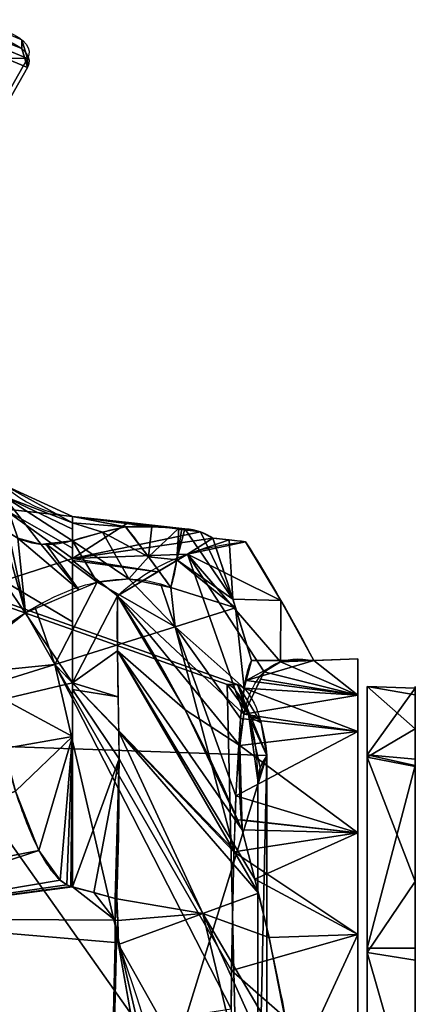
# Model space of a CAD drawing. Extents: x -181 to 175, y -61 to 227.
# Tile 23 of 23: x 113 to 155, y 124 to 227. Entities that reach past the tile are written whole.
import ezdxf

# ---------------------------------------------------------------- set-up
doc = ezdxf.new("R2010")
doc.units = 0
doc.header["$MEASUREMENT"] = 0
doc.layers.add('1', color=7, linetype='Continuous')

# ---------------------------------------------------------------- blocks, each defined once
blk = doc.blocks.new('UG_SURFACE_007')
at = {"layer": '1', "color": 253, "linetype": 'Continuous'}
for points in [[(111.510389, 178.372443, -56.618497), (107.731432, 185.398862, -56.618497), (107.731432, 184.543163, -29.684018)], [(107.731432, 184.543163, -29.684018), (107.731432, 184.085771, -24.897935), (111.510389, 177.203938, -25.411453)], [(107.731432, 184.543163, -29.684018), (111.510389, 177.203938, -25.411453), (111.510389, 178.372443, -56.618497)], [(111.510389, 177.203938, -25.411453), (107.731432, 184.085771, -24.897935), (107.731432, 181.979507, -2.85817)], [(107.731432, 181.979507, -2.85817), (108.651921, 178.127021, 3.093988), (111.510389, 177.203938, -25.411453)], [(111.510389, 177.203938, -25.411453), (108.651921, 178.127021, 3.093988), (109.420314, 176.429525, 4.696643)], [(118.761852, 174.410865, -33.701159), (118.761852, 175.045699, -56.618497), (111.510389, 178.372443, -56.618497)], [(111.510389, 178.372443, -56.618497), (111.510389, 177.203938, -25.411453), (118.761852, 174.410865, -33.701159)], [(111.510389, 177.203938, -25.411453), (109.420314, 176.429525, 4.696643), (110.074744, 175.378188, 5.253191)], [(111.510389, 177.203938, -25.411453), (110.074744, 175.378188, 5.253191), (110.652611, 174.642384, 5.361686)], [(111.510389, 177.203938, -25.411453), (110.652611, 174.642384, 5.361686), (111.296073, 173.980609, 5.172517)], [(111.296073, 173.980609, 5.172517), (111.516178, 173.802629, 5.012238), (111.510389, 177.203938, -25.411453)], [(118.761852, 172.508329, -10.854108), (118.761852, 173.742279, -25.672246), (111.510389, 177.203938, -25.411453)], [(113.021873, 172.794089, 3.493429), (115.461752, 172.123209, -1.053434), (111.510389, 177.203938, -25.411453)], [(111.510389, 177.203938, -25.411453), (111.516178, 173.802629, 5.012238), (112.051629, 173.369646, 4.622317)], [(111.510389, 177.203938, -25.411453), (112.051629, 173.369646, 4.622317), (113.021873, 172.794089, 3.493429)], [(111.510389, 177.203938, -25.411453), (115.461752, 172.123209, -1.053434), (118.761852, 172.508329, -10.854108)], [(111.510389, 177.203938, -25.411453), (118.761852, 173.742279, -25.672246), (118.761852, 174.410865, -33.701159)]]:
    blk.add_3dface(points, dxfattribs=at)
blk = doc.blocks.new('UG_SURFACE_010')
at = {"layer": '1', "color": 253, "linetype": 'Continuous'}
for points in [[(114.033654, 223.199546, 230.547279), (88.635668, 178.352073, 107.319884), (54.4657, 178.352073, 107.319884), (-111.611545, 227.270454, 241.73291)], [(114.033654, 223.199546, 230.547279), (-111.611545, 227.270454, 241.73291), (104.214504, 227.270454, 241.73291)], [(104.214504, 227.270454, 241.73291), (109.757125, 226.697177, 240.157723), (113.441885, 225.169525, 235.960186), (114.033654, 223.199546, 230.547279)]]:
    blk.add_3dface(points, dxfattribs=at)
blk = doc.blocks.new('UG_SURFACE_012')
at = {"layer": '1', "color": 253, "linetype": 'Continuous'}
for points in [[(135.256127, 172.597378, -79.723462), (133.54063, 172.78111, -79.723462), (135.65433, 166.371956, -79.723462)], [(135.65433, 166.371956, -79.723462), (140.701741, 166.241169, -79.723462), (136.971608, 172.413647, -79.723462), (135.256127, 172.597378, -79.723462)], [(135.65433, 166.371956, -79.723462), (137.610599, 159.913018, -79.723462), (144.161195, 159.913018, -79.723462), (140.701741, 166.241169, -79.723462)]]:
    blk.add_3dface(points, dxfattribs=at)
blk = doc.blocks.new('UG_SURFACE_024')
at = {"layer": '1', "color": 253, "linetype": 'Continuous'}
blk.add_3dface([(154.839888, 121.024251, -153.325051), (149.773091, 121.024251, -153.325051), (149.773091, 129.680738, -142.596021), (154.839888, 129.680738, -142.596021)], dxfattribs=at)
blk = doc.blocks.new('UG_SURFACE_033')
at = {"layer": '1', "color": 253, "linetype": 'Continuous'}
for points in [[(139.221191, 149.958178, 240.729243), (138.517782, 148.663849, 240.985081), (138.281986, 147.347257, 241.070837)], [(139.221191, 16.424028, 240.729243), (139.221191, 149.958178, 240.729243), (138.281986, 147.347257, 241.070837), (138.281986, 19.034958, 241.070837)]]:
    blk.add_3dface(points, dxfattribs=at)
blk = doc.blocks.new('UG_SURFACE_042')
at = {"layer": '1', "color": 253, "linetype": 'Continuous'}
for points in [[(111.510389, 175.850257, -101.195261), (107.731432, 182.661861, -101.977587), (107.731432, 185.398862, -56.618497)], [(107.731432, 185.398862, -56.618497), (111.510389, 178.372443, -56.618497), (111.510389, 175.850257, -101.195261)], [(107.731432, 182.480618, -104.9814), (107.731432, 182.661861, -101.977587), (111.510389, 175.850257, -101.195261)], [(107.731432, 182.480618, -104.9814), (111.510389, 175.850257, -101.195261), (111.510389, 168.315858, -145.203009)], [(111.510389, 168.315858, -145.203009), (107.731432, 174.850672, -146.720886), (107.731432, 182.480618, -104.9814)], [(111.510389, 175.850257, -101.195261), (111.510389, 178.372443, -56.618497), (118.761852, 175.045699, -56.618497)], [(118.761852, 175.045699, -56.618497), (118.761852, 171.732858, -100.759067), (111.510389, 175.850257, -101.195261)], [(111.510389, 175.850257, -101.195261), (118.761852, 171.732858, -100.759067), (118.761852, 170.655951, -115.107894)], [(111.510389, 168.315858, -145.203009), (111.510389, 175.850257, -101.195261), (118.761852, 170.655951, -115.107894)], [(107.731432, 173.768207, -152.642503), (107.731432, 174.850672, -146.720886), (111.510389, 168.315858, -145.203009)], [(111.510389, 168.315858, -145.203009), (108.210973, 168.456852, -165.340483), (107.731432, 173.768207, -152.642503)], [(118.761852, 170.655951, -115.107894), (118.761852, 164.002776, -144.212455), (111.510389, 168.315858, -145.203009)], [(108.210973, 168.456852, -165.340483), (111.510389, 168.315858, -145.203009), (111.510389, 155.865446, -188.079998)], [(111.510389, 155.865446, -188.079998), (110.073894, 157.418087, -188.601211), (108.210973, 168.456852, -165.340483)], [(118.761852, 157.585084, -172.286838), (111.510389, 155.865446, -188.079998), (111.510389, 168.315858, -145.203009)], [(111.510389, 168.315858, -145.203009), (118.761852, 164.002776, -144.212455), (118.761852, 157.585084, -172.286838)], [(110.581554, 154.4099, -194.940045), (110.073894, 157.418087, -188.601211), (111.510389, 155.865446, -188.079998)], [(118.761852, 157.585084, -172.286838), (118.761852, 151.934296, -186.661243), (111.510389, 155.865446, -188.079998)], [(111.510389, 155.865446, -188.079998), (111.57117, 150.693953, -201.82997), (110.581554, 154.4099, -194.940045)], [(111.57117, 150.693953, -201.82997), (111.510389, 155.865446, -188.079998), (118.761852, 151.934296, -186.661243)], [(118.761852, 151.934296, -186.661243), (112.773471, 146.179378, -210.200682), (111.57117, 150.693953, -201.82997)], [(115.237467, 139.97516, -220.835999), (112.773471, 146.179378, -210.200682), (118.761852, 151.934296, -186.661243)], [(117.47624, 136.853352, -225.834489), (115.237467, 139.97516, -220.835999), (118.761852, 151.934296, -186.661243)], [(118.761852, 151.934296, -186.661243), (118.183732, 136.357442, -226.567551), (117.47624, 136.853352, -225.834489)], [(118.761852, 151.934296, -186.661243), (118.598633, 136.175543, -226.814076), (118.183732, 136.357442, -226.567551)], [(118.761852, 151.934296, -186.661243), (118.761852, 136.125952, -226.874232), (118.598633, 136.175543, -226.814076)]]:
    blk.add_3dface(points, dxfattribs=at)
blk = doc.blocks.new('UG_SURFACE_067')
at = {"layer": '1', "color": 253, "linetype": 'Continuous'}
for points in [[(154.839888, 157.035559, -89.798428), (154.839888, 152.731165, -59.726469), (154.839888, 109.845705, -72.96142), (154.839888, 111.240469, -93.343645)], [(154.839888, 111.240469, -93.343645), (154.839888, 148.894757, -119.065784), (154.839888, 157.035559, -89.798428)], [(154.839888, 109.845705, -72.96142), (154.839888, 152.731165, -59.726469), (154.839888, 136.706993, -33.918008), (154.839888, 111.663654, -16.722618)], [(154.839888, 129.680738, -142.596021), (154.839888, 148.894757, -119.065784), (154.839888, 111.240469, -93.343645), (154.839888, 98.958194, -109.669283)], [(154.839888, 98.958194, -109.669283), (154.839888, 121.024251, -153.325051), (154.839888, 129.680738, -142.596021)]]:
    blk.add_3dface(points, dxfattribs=at)
blk = doc.blocks.new('UG_SURFACE_081')
at = {"layer": '1', "color": 253, "linetype": 'Continuous'}
for points in [[(130.27975, 173.809528, -54.640476), (129.954651, 173.830107, -52.665014), (129.753008, 170.489594, -44.991165)], [(130.595043, 173.78056, -56.618497), (130.27975, 173.809528, -54.640476), (129.753008, 170.489594, -44.991165)], [(130.595043, 173.78056, -56.618497), (129.753008, 170.489594, -44.991165), (135.65433, 166.371956, -79.723462)], [(135.65433, 166.371956, -79.723462), (132.234648, 173.434749, -68.156369), (130.595043, 173.78056, -56.618497)], [(135.65433, 166.371956, -79.723462), (133.54063, 172.78111, -79.723462), (132.234648, 173.434749, -68.156369)], [(135.931253, 165.457666, -79.723462), (129.753008, 170.489594, -44.991165), (129.120633, 167.583898, -37.076741)], [(129.753008, 170.489594, -44.991165), (135.931253, 165.457666, -79.723462), (135.65433, 166.371956, -79.723462)], [(121.358223, 168.164566, -8.640163), (114.879437, 165.402845, 11.819663), (116.914764, 159.515351, 11.857677)], [(121.358223, 168.164566, -8.640163), (116.914764, 159.515351, 11.857677), (129.58172, 163.473487, -33.213686)], [(129.58172, 163.473487, -33.213686), (124.717116, 168.49564, -20.35797), (121.358223, 168.164566, -8.640163)], [(129.58172, 163.473487, -33.213686), (128.107831, 167.793602, -33.231448), (124.717116, 168.49564, -20.35797)], [(129.120633, 167.583898, -37.076741), (128.107831, 167.793602, -33.231448), (129.58172, 163.473487, -33.213686)], [(129.120633, 167.583898, -37.076741), (129.58172, 163.473487, -33.213686), (135.931253, 165.457666, -79.723462)], [(113.820992, 164.951667, 15.162209), (105.515242, 158.346772, 38.223248), (116.914764, 159.515351, 11.857677)], [(116.914764, 159.515351, 11.857677), (114.879437, 165.402845, 11.819663), (113.820992, 164.951667, 15.162209)], [(135.931253, 165.457666, -79.723462), (129.58172, 163.473487, -33.213686), (136.819065, 157.001123, -63.427188)], [(136.819065, 157.001123, -63.427188), (137.610599, 159.913018, -79.723462), (135.931253, 165.457666, -79.723462)], [(135.765091, 139.999792, -33.21398), (129.58172, 163.473487, -33.213686), (116.914764, 159.515351, 11.857677)], [(136.45637, 153.840914, -54.644052), (136.819065, 157.001123, -63.427188), (129.58172, 163.473487, -33.213686)], [(135.960266, 145.699948, -40.224735), (136.45637, 153.840914, -54.644052), (129.58172, 163.473487, -33.213686)], [(129.58172, 163.473487, -33.213686), (135.765091, 139.999792, -33.21398), (135.960266, 145.699948, -40.224735)], [(105.515242, 158.346772, 38.223248), (102.173924, 154.917955, 46.659995), (116.914764, 159.515351, 11.857677)], [(125.633344, 121.795014, 11.857677), (116.914764, 159.515351, 11.857677), (102.173924, 154.917955, 46.659995)], [(135.516018, 127.343014, -22.056313), (135.75834, 139.802828, -32.971729), (116.914764, 159.515351, 11.857677)], [(135.473326, 123.30278, -19.574588), (135.516018, 127.343014, -22.056313), (116.914764, 159.515351, 11.857677)], [(116.914764, 159.515351, 11.857677), (125.633344, 121.795014, 11.857677), (135.473326, 123.30278, -19.574588)], [(116.914764, 159.515351, 11.857677), (135.75834, 139.802828, -32.971729), (135.765091, 139.999792, -33.21398)], [(102.173924, 154.917955, 46.659995), (106.25311, 118.83758, 54.556701), (125.633344, 121.795014, 11.857677)]]:
    blk.add_3dface(points, dxfattribs=at)
blk = doc.blocks.new('UG_SURFACE_088')
at = {"layer": '1', "color": 253, "linetype": 'Continuous'}
for points in [[(135.593176, 157.413617, 232.215717), (135.061458, 157.413617, 232.215717), (137.280598, 154.297665, 238.317445)], [(136.124894, 157.413617, 232.215717), (135.593176, 157.413617, 232.215717), (137.280598, 154.297665, 238.317445)], [(137.280598, 154.297665, 238.317445), (138.367847, 153.786033, 238.382906), (136.124894, 157.413617, 232.215717)], [(137.280598, 154.297665, 238.317445), (137.322471, 154.007077, 238.432556), (138.367847, 153.786033, 238.382906)], [(138.625383, 153.369531, 239.090994), (138.367847, 153.786033, 238.382906), (137.322471, 154.007077, 238.432556)], [(137.322471, 154.007077, 238.432556), (138.281986, 147.347257, 241.070837), (138.517782, 148.663849, 240.985081)], [(139.221191, 149.958178, 240.729243), (138.625383, 153.369531, 239.090994), (137.322471, 154.007077, 238.432556)], [(137.322471, 154.007077, 238.432556), (138.517782, 148.663849, 240.985081), (139.221191, 149.958178, 240.729243)]]:
    blk.add_3dface(points, dxfattribs=at)
blk = doc.blocks.new('UG_SURFACE_098')
at = {"layer": '1', "color": 253, "linetype": 'Continuous'}
for points in [[(140.885904, 159.913018, -79.723462), (137.610599, 159.913018, -79.723462), (137.03993, 157.813668, -67.97459)], [(144.161195, 159.913018, -79.723462), (140.885904, 159.913018, -79.723462), (137.03993, 157.813668, -67.97459)], [(137.03993, 157.813668, -67.97459), (148.801476, 156.287938, -68.340361), (144.161195, 159.913018, -79.723462)], [(148.801476, 156.287938, -101.708107), (138.923481, 158.731565, -99.446058), (140.645429, 159.800529, -91.758251)], [(140.645429, 159.800529, -91.758251), (148.801476, 160.095915, -85.024238), (148.801476, 156.287938, -101.708107)], [(148.801476, 160.095915, -85.024238), (140.645429, 159.800529, -91.758251), (144.161195, 159.913018, -79.723462)], [(144.161195, 159.913018, -79.723462), (148.801476, 156.287938, -68.340361), (148.801476, 160.095915, -85.024238)], [(148.801476, 156.287938, -101.708107), (138.551012, 157.948866, -102.072023), (138.923481, 158.731565, -99.446058)], [(136.814728, 154.300332, -114.312924), (138.551012, 157.948866, -102.072023), (148.801476, 156.287938, -101.708107)], [(148.801476, 156.287938, -68.340361), (137.03993, 157.813668, -67.97459), (136.819065, 157.001123, -63.427188)], [(136.819065, 157.001123, -63.427188), (136.45637, 153.840914, -54.644052), (148.801476, 152.479947, -51.656488)], [(148.801476, 156.287938, -101.708107), (148.801476, 152.479947, -118.391983), (136.814728, 154.300332, -114.312924)], [(148.801476, 152.479947, -51.656488), (148.801476, 156.287938, -68.340361), (136.819065, 157.001123, -63.427188)], [(148.801476, 152.479947, -118.391983), (136.395261, 150.981978, -121.338822), (136.814728, 154.300332, -114.312924)], [(148.801476, 152.479947, -51.656488), (136.45637, 153.840914, -54.644052), (135.960266, 145.699948, -40.224735)], [(135.960266, 145.699948, -40.224735), (148.801476, 141.810209, -38.27706), (148.801476, 152.479947, -51.656488)], [(136.395261, 150.981978, -121.338822), (148.801476, 152.479947, -118.391983), (148.801476, 141.810209, -131.771415)], [(148.801476, 141.810209, -131.771415), (136.590421, 143.177748, -132.878959), (136.395261, 150.981978, -121.338822)], [(135.960266, 145.699948, -40.224735), (135.875016, 143.210068, -37.162382), (148.801476, 141.810209, -38.27706)], [(148.801476, 141.810209, -38.27706), (135.875016, 143.210068, -37.162382), (135.75834, 139.802828, -32.971729)], [(136.616454, 142.137155, -134.417683), (136.590421, 143.177748, -132.878959), (148.801476, 141.810209, -131.771415)], [(148.801476, 131.140471, -24.897631), (148.801476, 141.810209, -38.27706), (135.75834, 139.802828, -32.971729)], [(148.801476, 141.810209, -131.771415), (137.972891, 136.954308, -140.013948), (136.616454, 142.137155, -134.417683)], [(137.972891, 136.954308, -140.013948), (148.801476, 141.810209, -131.771415), (148.801476, 131.140471, -145.15084)], [(135.75834, 139.802828, -32.971729), (135.516018, 127.343014, -22.056313), (148.801476, 131.140471, -24.897631)], [(148.801476, 131.140471, -145.15084), (139.451638, 130.808294, -145.414248), (137.972891, 136.954308, -140.013948)], [(148.801476, 115.722254, -17.47261), (148.801476, 131.140471, -24.897631), (135.516018, 127.343014, -22.056313)], [(142.190531, 116.8577, -154.168367), (139.451638, 130.808294, -145.414248), (148.801476, 131.140471, -145.15084)], [(148.801476, 131.140471, -145.15084), (148.801476, 115.722254, -152.575865), (142.190531, 116.8577, -154.168367)], [(135.516018, 127.343014, -22.056313), (135.43202, 119.394585, -17.17397), (148.801476, 115.722254, -17.47261)]]:
    blk.add_3dface(points, dxfattribs=at)
blk = doc.blocks.new('UG_SURFACE_107')
at = {"layer": '1', "color": 253, "linetype": 'Continuous'}
blk.add_3dface([(97.498298, 170.691103, 128.93264), (135.061458, 157.413617, 232.215717), (136.124894, 157.413617, 232.215717), (98.561741, 170.691103, 128.93264)], dxfattribs=at)
blk = doc.blocks.new('UG_SURFACE_108')
at = {"layer": '1', "color": 253, "linetype": 'Continuous'}
for points in [[(116.633721, 34.218147, -235.766754), (112.612329, 31.983562, -235.766754), (82.622938, 133.731917, -235.766754)], [(118.761852, 34.685839, -235.766754), (116.633721, 34.218147, -235.766754), (82.622938, 133.731917, -235.766754), (93.535423, 132.812664, -235.766754)], [(121.005163, 34.955531, -235.766754), (118.761852, 34.685839, -235.766754), (93.535423, 132.812664, -235.766754), (123.248465, 130.307004, -235.766754)], [(121.005163, 34.955531, -235.766754), (123.248465, 130.307004, -235.766754), (123.413071, 130.292431, -235.766754)], [(121.005163, 34.955531, -235.766754), (123.413071, 130.292431, -235.766754), (123.577654, 130.276501, -235.766754), (132.007182, 82.721122, -235.766754)]]:
    blk.add_3dface(points, dxfattribs=at)
blk = doc.blocks.new('UG_SURFACE_113')
at = {"layer": '1', "color": 253, "linetype": 'Continuous'}
blk.add_3dface([(114.033654, 222.259894, 230.889246), (88.635668, 177.412421, 107.661866), (88.635668, 178.352073, 107.319884), (114.033654, 223.199546, 230.547279)], dxfattribs=at)
blk = doc.blocks.new('UG_SURFACE_120')
at = {"layer": '1', "color": 253, "linetype": 'Continuous'}
for points in [[(149.773091, 149.772242, -52.732598), (149.773091, 157.189175, -84.736831), (149.773091, 98.691106, -85.024238), (149.773091, 94.151258, -74.064083)], [(149.773091, 94.151258, -95.984392), (149.773091, 98.691106, -85.024238), (149.773091, 157.189175, -84.736831), (149.773091, 150.021061, -116.797708)], [(149.773091, 150.021061, -116.797708), (149.773091, 129.680738, -142.596021), (149.773091, 94.151258, -95.984392)], [(149.773091, 94.151258, -74.064083), (149.773091, 129.232123, -27.093062), (149.773091, 149.772242, -52.732598)], [(149.773091, 83.191104, -100.524239), (149.773091, 94.151258, -95.984392), (149.773091, 129.680738, -142.596021), (149.773091, 121.024251, -153.325051)], [(149.773091, 94.151258, -74.064083), (149.773091, 83.191104, -69.524236), (149.773091, 99.617317, -12.871783), (149.773091, 129.232123, -27.093062)]]:
    blk.add_3dface(points, dxfattribs=at)
blk = doc.blocks.new('UG_SURFACE_121')
at = {"layer": '1', "color": 253, "linetype": 'Continuous'}
for points in [[(123.248465, 132.631853, -232.018277), (123.248465, 134.925112, -228.250384), (123.34621, 134.89978, -228.278458)], [(123.248465, 132.631853, -232.018277), (123.34621, 134.89978, -228.278458), (123.444892, 134.876251, -228.302613)], [(123.444892, 134.876251, -228.302613), (123.529263, 132.591024, -232.043132), (123.248465, 132.631853, -232.018277)], [(123.248465, 130.307004, -235.766754), (123.248465, 132.631853, -232.018277), (123.529263, 132.591024, -232.043132)], [(123.529263, 132.591024, -232.043132), (123.413071, 130.292431, -235.766754), (123.248465, 130.307004, -235.766754)], [(123.529263, 132.591024, -232.043132), (123.577654, 130.276501, -235.766754), (123.413071, 130.292431, -235.766754)]]:
    blk.add_3dface(points, dxfattribs=at)
blk = doc.blocks.new('UG_SURFACE_133')
at = {"layer": '1', "color": 253, "linetype": 'Continuous'}
for points in [[(109.757125, 226.697177, 240.157723), (104.214504, 227.270454, 241.73291), (104.214504, 226.330802, 242.074877), (109.757125, 225.757524, 240.499705)], [(109.757125, 225.757524, 240.499705), (111.599505, 224.993706, 238.400936), (111.599505, 225.933358, 238.058954), (109.757125, 226.697177, 240.157723)], [(113.441885, 225.169525, 235.960186), (111.599505, 225.933358, 238.058954), (111.599505, 224.993706, 238.400936), (113.441885, 224.229872, 236.302152)], [(113.441885, 224.229872, 236.302152), (114.033654, 222.259894, 230.889246), (114.033654, 223.199546, 230.547279), (113.441885, 225.169525, 235.960186)]]:
    blk.add_3dface(points, dxfattribs=at)
blk = doc.blocks.new('UG_SURFACE_141')
at = {"layer": '1', "color": 253, "linetype": 'Continuous'}
for points in [[(130.865574, 171.116203, -101.913713), (136.971608, 172.413647, -79.723462), (140.701741, 166.241169, -79.723462)], [(136.814728, 154.300332, -114.312924), (123.52138, 166.72568, -134.417683), (130.865574, 171.116203, -101.913713)], [(140.645429, 159.800529, -91.758251), (138.923481, 158.731565, -99.446058), (130.865574, 171.116203, -101.913713)], [(140.645429, 159.800529, -91.758251), (130.865574, 171.116203, -101.913713), (140.701741, 166.241169, -79.723462)], [(130.865574, 171.116203, -101.913713), (138.923481, 158.731565, -99.446058), (136.814728, 154.300332, -114.312924)], [(130.632699, 154.731676, -134.417683), (123.52138, 166.72568, -134.417683), (136.395261, 150.981978, -121.338822)], [(123.52138, 166.72568, -134.417683), (136.814728, 154.300332, -114.312924), (136.395261, 150.981978, -121.338822)], [(140.701741, 166.241169, -79.723462), (144.161195, 159.913018, -79.723462), (140.645429, 159.800529, -91.758251)], [(136.395261, 150.981978, -121.338822), (136.616454, 142.137155, -134.417683), (130.632699, 154.731676, -134.417683)]]:
    blk.add_3dface(points, dxfattribs=at)
blk = doc.blocks.new('UG_SURFACE_152')
at = {"layer": '1', "color": 253, "linetype": 'Continuous'}
for points in [[(82.622938, 172.626972, -160.189196), (82.622938, 198.884442, -79.347752), (99.383235, 193.971843, -93.869336)], [(82.622938, 172.626972, -160.189196), (99.383235, 193.971843, -93.869336), (101.405933, 193.264484, -95.927604)], [(82.622938, 172.626972, -160.189196), (101.405933, 193.264484, -95.927604), (102.919288, 192.469329, -98.4044)], [(102.919288, 192.469329, -98.4044), (105.482906, 189.248264, -108.867481), (82.622938, 172.626972, -160.189196)], [(105.482906, 189.248264, -108.867481), (107.192315, 181.988493, -130.807534), (82.622938, 172.626972, -160.189196)], [(107.192315, 181.988493, -130.807534), (107.467726, 177.999094, -141.770333), (82.622938, 172.626972, -160.189196)], [(107.467726, 177.999094, -141.770333), (107.731432, 173.768207, -152.642503), (82.622938, 172.626972, -160.189196)], [(82.622938, 172.626972, -160.189196), (107.731432, 173.768207, -152.642503), (108.020984, 170.561165, -160.309643)], [(108.020984, 170.561165, -160.309643), (82.622938, 172.212481, -160.994589), (82.622938, 172.626972, -160.189196)], [(110.581554, 154.4099, -194.940045), (82.622938, 133.731917, -235.766754), (82.622938, 172.212481, -160.994589)], [(82.622938, 172.212481, -160.994589), (108.020984, 170.561165, -160.309643), (108.210973, 168.456852, -165.340483)], [(82.622938, 172.212481, -160.994589), (108.210973, 168.456852, -165.340483), (110.581554, 154.4099, -194.940045)], [(110.581554, 154.4099, -194.940045), (112.773471, 146.179378, -210.200682), (82.622938, 133.731917, -235.766754)], [(112.773471, 146.179378, -210.200682), (115.237467, 139.97516, -220.835999), (82.622938, 133.731917, -235.766754)], [(93.535423, 132.812664, -235.766754), (82.622938, 133.731917, -235.766754), (115.237467, 139.97516, -220.835999)], [(115.237467, 139.97516, -220.835999), (117.47624, 136.853352, -225.834489), (93.535423, 132.812664, -235.766754)], [(93.535423, 132.812664, -235.766754), (117.47624, 136.853352, -225.834489), (118.183732, 136.357442, -226.567551)], [(93.535423, 132.812664, -235.766754), (118.183732, 136.357442, -226.567551), (118.598633, 136.175543, -226.814076)], [(93.535423, 132.812664, -235.766754), (118.598633, 136.175543, -226.814076), (118.761852, 136.125952, -226.874232)], [(93.535423, 132.812664, -235.766754), (118.761852, 136.125952, -226.874232), (123.248465, 132.631853, -232.018277)], [(123.248465, 132.631853, -232.018277), (118.761852, 136.125952, -226.874232), (121.006079, 135.527238, -227.560833)], [(121.006079, 135.527238, -227.560833), (123.248465, 134.925112, -228.250384), (123.248465, 132.631853, -232.018277)], [(123.248465, 132.631853, -232.018277), (123.248465, 130.307004, -235.766754), (93.535423, 132.812664, -235.766754)]]:
    blk.add_3dface(points, dxfattribs=at)
blk = doc.blocks.new('UG_SURFACE_176')
at = {"layer": '1', "color": 253, "linetype": 'Continuous'}
for points in [[(118.761852, 170.655951, -115.107894), (118.761852, 175.045699, -56.618497), (124.678448, 174.41313, -56.618497)], [(118.761852, 170.655951, -115.107894), (124.678448, 174.41313, -56.618497), (132.234648, 173.434749, -68.156369)], [(124.678448, 174.41313, -56.618497), (130.595043, 173.78056, -56.618497), (132.234648, 173.434749, -68.156369)], [(132.234648, 173.434749, -68.156369), (133.54063, 172.78111, -79.723462), (118.761852, 170.655951, -115.107894)], [(130.865574, 171.116203, -101.913713), (118.761852, 170.655951, -115.107894), (133.54063, 172.78111, -79.723462)], [(133.54063, 172.78111, -79.723462), (135.256127, 172.597378, -79.723462), (130.865574, 171.116203, -101.913713)], [(135.256127, 172.597378, -79.723462), (136.971608, 172.413647, -79.723462), (130.865574, 171.116203, -101.913713)], [(118.761852, 170.655951, -115.107894), (130.865574, 171.116203, -101.913713), (127.711385, 169.230551, -115.873538)], [(127.711385, 169.230551, -115.873538), (118.761852, 170.441151, -116.047554), (118.761852, 170.655951, -115.107894)], [(118.761852, 170.441151, -116.047554), (127.711385, 169.230551, -115.873538), (123.52138, 166.72568, -134.417683)], [(118.761852, 157.585084, -172.286838), (118.761852, 170.441151, -116.047554), (123.52138, 166.72568, -134.417683)], [(123.52138, 166.72568, -134.417683), (123.502359, 160.943732, -158.87323), (118.761852, 157.585084, -172.286838)], [(123.502359, 160.943732, -158.87323), (123.577036, 156.11279, -173.84696), (118.761852, 157.585084, -172.286838)], [(123.577036, 156.11279, -173.84696), (118.761852, 156.879723, -174.081147), (118.761852, 157.585084, -172.286838)], [(118.761852, 156.879723, -174.081147), (123.577036, 156.11279, -173.84696), (123.677716, 149.600059, -194.033504)], [(118.761852, 136.125952, -226.874232), (118.761852, 156.879723, -174.081147), (123.677716, 149.600059, -194.033504)], [(123.677716, 149.600059, -194.033504), (121.006079, 135.527238, -227.560833), (118.761852, 136.125952, -226.874232)], [(123.248465, 134.925112, -228.250384), (121.006079, 135.527238, -227.560833), (123.677716, 149.600059, -194.033504)], [(123.34621, 134.89978, -228.278458), (123.248465, 134.925112, -228.250384), (123.677716, 149.600059, -194.033504)], [(123.677716, 149.600059, -194.033504), (123.444892, 134.876251, -228.302613), (123.34621, 134.89978, -228.278458)]]:
    blk.add_3dface(points, dxfattribs=at)
blk = doc.blocks.new('UG_SURFACE_194')
at = {"layer": '1', "color": 253, "linetype": 'Continuous'}
for points in [[(135.061458, 157.413617, 232.215717), (97.498298, 170.691103, 128.93264), (96.399456, 151.386097, 125.911281), (138.281986, 19.034958, 241.070837)], [(138.281986, 19.034958, 241.070837), (138.281986, 147.347257, 241.070837), (137.280598, 154.297665, 238.317445), (135.061458, 157.413617, 232.215717)], [(138.281986, 19.034958, 241.070837), (96.399456, 151.386097, 125.911281), (90.332687, 151.386097, 109.230198), (84.219724, 96.010454, 92.422076)]]:
    blk.add_3dface(points, dxfattribs=at)
blk = doc.blocks.new('UG_SURFACE_210')
at = {"layer": '1', "color": 253, "linetype": 'Continuous'}
for points in [[(127.115816, 173.985943, -44.887908), (124.366321, 173.984334, -37.076741), (126.774207, 170.806944, -37.076741)], [(126.774207, 170.806944, -37.076741), (129.954651, 173.830107, -52.665014), (127.115816, 173.985943, -44.887908)], [(129.753008, 170.489594, -44.991165), (129.954651, 173.830107, -52.665014), (126.774207, 170.806944, -37.076741)], [(126.774207, 170.806944, -37.076741), (129.120633, 167.583898, -37.076741), (129.753008, 170.489594, -44.991165)]]:
    blk.add_3dface(points, dxfattribs=at)
blk = doc.blocks.new('UG_SURFACE_214')
at = {"layer": '1', "color": 253, "linetype": 'Continuous'}
for points in [[(148.801476, 160.095915, -85.024238), (148.801476, 152.479947, -51.656488), (148.801476, 131.140471, -24.897631), (148.801476, 35.241742, -145.15084)], [(148.801476, 35.241742, -145.15084), (148.801476, 152.479947, -118.391983), (148.801476, 160.095915, -85.024238)], [(148.801476, 131.140471, -145.15084), (148.801476, 152.479947, -118.391983), (148.801476, 35.241742, -145.15084)], [(148.801476, 35.241742, -145.15084), (148.801476, 131.140471, -24.897631), (148.801476, 100.304037, -10.047587), (148.801476, 66.078179, -10.047587)], [(148.801476, 35.241742, -145.15084), (148.801476, 66.078179, -160.00089), (148.801476, 100.304037, -160.00089), (148.801476, 131.140471, -145.15084)]]:
    blk.add_3dface(points, dxfattribs=at)
blk = doc.blocks.new('UG_SURFACE_227')
at = {"layer": '1', "color": 253, "linetype": 'Continuous'}
for points in [[(104.214504, 226.330802, 242.074877), (54.4657, 177.412421, 107.661866), (88.635668, 177.412421, 107.661866), (114.033654, 222.259894, 230.889246)], [(114.033654, 222.259894, 230.889246), (113.441885, 224.229872, 236.302152), (109.757125, 225.757524, 240.499705), (104.214504, 226.330802, 242.074877)]]:
    blk.add_3dface(points, dxfattribs=at)
blk = doc.blocks.new('UG_SURFACE_231')
at = {"layer": '1', "color": 253, "linetype": 'Continuous'}
for points in [[(91.299325, 192.600295, 9.279574), (78.775816, 191.548213, 30.399909), (98.065794, 173.359513, 30.417547)], [(107.544892, 182.041675, -2.543042), (96.337967, 192.853019, -2.633046), (91.299325, 192.600295, 9.279574)], [(91.299325, 192.600295, 9.279574), (98.065794, 173.359513, 30.417547), (107.544892, 182.041675, -2.543042)], [(104.337662, 189.866602, -13.630508), (101.405933, 193.107218, -14.61501), (96.337967, 192.853019, -2.633046)], [(107.706599, 182.191178, -3.289046), (107.451782, 184.362739, -7.709585), (96.337967, 192.853019, -2.633046)], [(96.337967, 192.853019, -2.633046), (107.544892, 182.041675, -2.543042), (107.706599, 182.191178, -3.289046)], [(96.337967, 192.853019, -2.633046), (107.451782, 184.362739, -7.709585), (107.192315, 186.564565, -12.647086)], [(96.337967, 192.853019, -2.633046), (107.192315, 186.564565, -12.647086), (104.337662, 189.866602, -13.630508)], [(103.614263, 191.928849, -17.550508), (101.405933, 193.107218, -14.61501), (104.337662, 189.866602, -13.630508)], [(103.243627, 192.807257, -19.148193), (101.405933, 193.107218, -14.61501), (103.614263, 191.928849, -17.550508)], [(104.103945, 192.374945, -20.4836), (103.243627, 192.807257, -19.148193), (103.614263, 191.928849, -17.550508)], [(98.065794, 173.359513, 30.417547), (78.186147, 191.498667, 31.394366), (75.13281, 191.193014, 35.557542)], [(98.065794, 173.359513, 30.417547), (78.775816, 191.548213, 30.399909), (78.186147, 191.498667, 31.394366)], [(103.614263, 191.928849, -17.550508), (104.543678, 192.061797, -20.88611), (104.103945, 192.374945, -20.4836)], [(104.847595, 191.801339, -21.025835), (104.543678, 192.061797, -20.88611), (103.614263, 191.928849, -17.550508)], [(106.293492, 189.801648, -19.310912), (105.787121, 190.691754, -20.494906), (103.614263, 191.928849, -17.550508)], [(103.614263, 191.928849, -17.550508), (104.337662, 189.866602, -13.630508), (106.293492, 189.801648, -19.310912)], [(103.614263, 191.928849, -17.550508), (105.787121, 190.691754, -20.494906), (105.509043, 191.078231, -20.83437)], [(105.148628, 191.501826, -21.032387), (104.847595, 191.801339, -21.025835), (103.614263, 191.928849, -17.550508)], [(103.614263, 191.928849, -17.550508), (105.509043, 191.078231, -20.83437), (105.148628, 191.501826, -21.032387)], [(70.907943, 190.767214, 41.259862), (58.409676, 184.735373, 60.967978), (65.700121, 179.407611, 61.036132)], [(75.13281, 191.193014, 35.557542), (65.700121, 179.407611, 61.036132), (84.995747, 161.388323, 61.036132)], [(65.700121, 179.407611, 61.036132), (75.13281, 191.193014, 35.557542), (71.558632, 190.835223, 40.430874)], [(65.700121, 179.407611, 61.036132), (71.558632, 190.835223, 40.430874), (70.907943, 190.767214, 41.259862)], [(84.995747, 161.388323, 61.036132), (98.065794, 173.359513, 30.417547), (75.13281, 191.193014, 35.557542)], [(106.604211, 189.071909, -18.050142), (106.293492, 189.801648, -19.310912), (104.337662, 189.866602, -13.630508)], [(104.337662, 189.866602, -13.630508), (107.192315, 186.564565, -12.647086), (106.902838, 188.12187, -16.151881)], [(104.337662, 189.866602, -13.630508), (106.902838, 188.12187, -16.151881), (106.604211, 189.071909, -18.050142)], [(65.700121, 179.407611, 61.036132), (58.409676, 184.735373, 60.967978), (56.897204, 184.005424, 63.352942)], [(56.897204, 184.005424, 63.352942), (41.487053, 177.066743, 81.666768), (51.349871, 161.35858, 88.598453)], [(51.349871, 161.35858, 88.598453), (65.700121, 179.407611, 61.036132), (56.897204, 184.005424, 63.352942)], [(107.731432, 181.979507, -2.85817), (107.706599, 182.191178, -3.289046), (107.544892, 182.041675, -2.543042)], [(107.544892, 182.041675, -2.543042), (98.065794, 173.359513, 30.417547), (108.651921, 178.127021, 3.093988)], [(108.651921, 178.127021, 3.093988), (107.780024, 181.776166, -2.543992), (107.544892, 182.041675, -2.543042)], [(107.544892, 182.041675, -2.543042), (107.780024, 181.776166, -2.543992), (107.731432, 181.979507, -2.85817)], [(65.700121, 179.407611, 61.036132), (51.349871, 161.35858, 88.598453), (60.561366, 154.564038, 88.598453)], [(84.995747, 161.388323, 61.036132), (65.700121, 179.407611, 61.036132), (60.561366, 154.564038, 88.598453)], [(98.065794, 173.359513, 30.417547), (109.420314, 176.429525, 4.696643), (108.651921, 178.127021, 3.093988)], [(41.487053, 177.066743, 81.666768), (35.841648, 174.725398, 87.186001), (51.349871, 161.35858, 88.598453)], [(98.065794, 173.359513, 30.417547), (110.074744, 175.378188, 5.253191), (109.420314, 176.429525, 4.696643)], [(110.652611, 174.642384, 5.361686), (110.074744, 175.378188, 5.253191), (98.065794, 173.359513, 30.417547)], [(35.648402, 174.725398, 87.29253), (33.228241, 174.725398, 88.598453), (51.349871, 161.35858, 88.598453)], [(51.349871, 161.35858, 88.598453), (35.841648, 174.725398, 87.186001), (35.648402, 174.725398, 87.29253)], [(98.065794, 173.359513, 30.417547), (108.373865, 160.620019, 30.286219), (110.652611, 174.642384, 5.361686)], [(111.296073, 173.980609, 5.172517), (110.652611, 174.642384, 5.361686), (108.373865, 160.620019, 30.286219)], [(111.296073, 173.980609, 5.172517), (108.373865, 160.620019, 30.286219), (113.820992, 164.951667, 15.162209)], [(113.820992, 164.951667, 15.162209), (112.051629, 173.369646, 4.622317), (111.296073, 173.980609, 5.172517)], [(126.774207, 170.806944, -37.076741), (124.366321, 173.984334, -37.076741), (121.918656, 173.410594, -23.880398)], [(98.065794, 173.359513, 30.417547), (84.995747, 161.388323, 61.036132), (101.440646, 154.165477, 48.511501)], [(105.515242, 158.346772, 38.223248), (108.373865, 160.620019, 30.286219), (98.065794, 173.359513, 30.417547)], [(101.440646, 154.165477, 48.511501), (105.515242, 158.346772, 38.223248), (98.065794, 173.359513, 30.417547)], [(113.820992, 164.951667, 15.162209), (113.021873, 172.794089, 3.493429), (112.051629, 173.369646, 4.622317)], [(124.717116, 168.49564, -20.35797), (121.918656, 173.410594, -23.880398), (118.761852, 172.508329, -10.854108)], [(121.918656, 173.410594, -23.880398), (124.717116, 168.49564, -20.35797), (126.774207, 170.806944, -37.076741)], [(113.021873, 172.794089, 3.493429), (113.820992, 164.951667, 15.162209), (119.45311, 167.352468, -2.62387)], [(119.45311, 167.352468, -2.62387), (115.461752, 172.123209, -1.053434), (113.021873, 172.794089, 3.493429)], [(119.45311, 167.352468, -2.62387), (115.965948, 172.182053, -2.550811), (115.461752, 172.123209, -1.053434)], [(121.358223, 168.164566, -8.640163), (118.761852, 172.508329, -10.854108), (115.965948, 172.182053, -2.550811)], [(115.965948, 172.182053, -2.550811), (119.45311, 167.352468, -2.62387), (121.358223, 168.164566, -8.640163)], [(118.761852, 172.508329, -10.854108), (121.358223, 168.164566, -8.640163), (124.717116, 168.49564, -20.35797)], [(124.717116, 168.49564, -20.35797), (129.120633, 167.583898, -37.076741), (126.774207, 170.806944, -37.076741)], [(60.561366, 154.564038, 88.598453), (67.969449, 145.838335, 88.598453), (84.995747, 161.388323, 61.036132)], [(92.268653, 142.902061, 69.468945), (84.995747, 161.388323, 61.036132), (67.969449, 145.838335, 88.598453)], [(92.268653, 142.902061, 69.468945), (96.038774, 147.531852, 60.854454), (84.995747, 161.388323, 61.036132)], [(84.995747, 161.388323, 61.036132), (96.038774, 147.531852, 60.854454), (101.440646, 154.165477, 48.511501)], [(67.969449, 145.838335, 88.598453), (82.543261, 128.672406, 88.598453), (92.268653, 142.902061, 69.468945)]]:
    blk.add_3dface(points, dxfattribs=at)
blk = doc.blocks.new('UG_SURFACE_245')
at = {"layer": '1', "color": 253, "linetype": 'Continuous'}
for points in [[(123.502359, 160.943732, -158.87323), (123.52138, 166.72568, -134.417683), (130.632699, 154.731676, -134.417683)], [(123.634025, 152.426124, -185.273945), (123.502359, 160.943732, -158.87323), (138.325766, 135.487676, -141.30263)], [(136.616454, 142.137155, -134.417683), (137.972891, 136.954308, -140.013948), (123.502359, 160.943732, -158.87323)], [(123.502359, 160.943732, -158.87323), (130.632699, 154.731676, -134.417683), (136.616454, 142.137155, -134.417683)], [(123.502359, 160.943732, -158.87323), (137.972891, 136.954308, -140.013948), (138.325766, 135.487676, -141.30263)], [(123.677716, 149.600059, -194.033504), (123.634025, 152.426124, -185.273945), (132.472366, 133.328408, -185.280532)], [(138.325766, 135.487676, -141.30263), (132.472366, 133.328408, -185.280532), (123.634025, 152.426124, -185.273945)], [(123.444892, 134.876251, -228.302613), (123.677716, 149.600059, -194.033504), (132.472366, 133.328408, -185.280532)], [(132.472366, 133.328408, -185.280532), (123.529263, 132.591024, -232.043132), (123.444892, 134.876251, -228.302613)], [(132.472366, 133.328408, -185.280532), (138.325766, 135.487676, -141.30263), (139.451638, 130.808294, -145.414248)], [(123.529263, 132.591024, -232.043132), (132.472366, 133.328408, -185.280532), (123.613618, 130.073637, -235.766754)], [(123.613618, 130.073637, -235.766754), (123.577654, 130.276501, -235.766754), (123.529263, 132.591024, -232.043132)], [(123.613618, 130.073637, -235.766754), (132.472366, 133.328408, -185.280532), (140.407041, 100.216009, -185.280532)], [(132.472366, 133.328408, -185.280532), (139.451638, 130.808294, -145.414248), (142.190531, 116.8577, -154.168367)], [(132.472366, 133.328408, -185.280532), (142.190531, 116.8577, -154.168367), (143.270701, 109.46013, -157.303482)], [(140.407041, 100.216009, -185.280532), (132.472366, 133.328408, -185.280532), (143.270701, 109.46013, -157.303482)], [(140.407041, 100.216009, -185.280532), (129.161596, 98.77459, -235.766754), (123.613618, 130.073637, -235.766754)]]:
    blk.add_3dface(points, dxfattribs=at)
blk = doc.blocks.new('UG_SURFACE_250')
at = {"layer": '1', "color": 253, "linetype": 'Continuous'}
for points in [[(139.221191, 149.958178, 240.729243), (97.462907, 151.386097, 125.911281), (98.561741, 170.691103, 128.93264), (136.124894, 157.413617, 232.215717)], [(136.124894, 157.413617, 232.215717), (138.625383, 153.369531, 239.090994), (139.221191, 149.958178, 240.729243)], [(97.462907, 151.386097, 125.911281), (139.221191, 149.958178, 240.729243), (97.462907, 14.996119, 125.911281)], [(136.124894, 8.968603, 232.215717), (98.561741, -4.308893, 128.93264), (97.462907, 14.996119, 125.911281), (139.221191, 149.958178, 240.729243)], [(139.221191, 149.958178, 240.729243), (139.221191, 16.424028, 240.729243), (137.540042, 10.310248, 236.106768), (136.124894, 8.968603, 232.215717)]]:
    blk.add_3dface(points, dxfattribs=at)
blk = doc.blocks.new('UG_SURFACE_257')
at = {"layer": '1', "color": 253, "linetype": 'Continuous'}
for points in [[(124.678448, 174.41313, -56.618497), (118.761852, 175.045699, -56.618497), (127.115816, 173.985943, -44.887908)], [(124.366321, 173.984334, -37.076741), (127.115816, 173.985943, -44.887908), (118.761852, 175.045699, -56.618497)], [(118.761852, 175.045699, -56.618497), (118.761852, 174.410865, -33.701159), (124.366321, 173.984334, -37.076741)], [(121.918656, 173.410594, -23.880398), (124.366321, 173.984334, -37.076741), (118.761852, 174.410865, -33.701159)], [(118.761852, 174.410865, -33.701159), (118.761852, 172.508329, -10.854108), (121.918656, 173.410594, -23.880398)], [(130.27975, 173.809528, -54.640476), (130.595043, 173.78056, -56.618497), (124.678448, 174.41313, -56.618497)], [(129.954651, 173.830107, -52.665014), (130.27975, 173.809528, -54.640476), (124.678448, 174.41313, -56.618497)], [(124.678448, 174.41313, -56.618497), (127.115816, 173.985943, -44.887908), (129.954651, 173.830107, -52.665014)]]:
    blk.add_3dface(points, dxfattribs=at)
blk = doc.blocks.new('UG_SURFACE_258')
at = {"layer": '1', "color": 253, "linetype": 'Continuous'}
for points in [[(154.839888, 152.731165, -59.726469), (154.839888, 156.328693, -84.859997), (149.773091, 157.189175, -84.736831)], [(149.773091, 157.189175, -84.736831), (154.839888, 156.328693, -84.859997), (154.839888, 157.035559, -89.798428)], [(149.773091, 150.021061, -116.797708), (149.773091, 157.189175, -84.736831), (154.839888, 157.035559, -89.798428)], [(149.773091, 157.189175, -84.736831), (149.773091, 149.772242, -52.732598), (154.839888, 152.731165, -59.726469)], [(154.839888, 157.035559, -89.798428), (154.839888, 149.561211, -116.669796), (149.773091, 150.021061, -116.797708)], [(149.773091, 149.772242, -52.732598), (154.839888, 148.7737, -53.352583), (154.839888, 152.731165, -59.726469)], [(149.773091, 150.021061, -116.797708), (154.839888, 149.561211, -116.669796), (154.839888, 148.894757, -119.065784)], [(149.773091, 129.680738, -142.596021), (149.773091, 150.021061, -116.797708), (154.839888, 148.894757, -119.065784)], [(154.839888, 136.706993, -33.918008), (154.839888, 148.7737, -53.352583), (149.773091, 149.772242, -52.732598)], [(149.773091, 149.772242, -52.732598), (149.773091, 129.232123, -27.093062), (154.839888, 136.706993, -33.918008)], [(154.839888, 148.894757, -119.065784), (154.839888, 129.680738, -142.596021), (149.773091, 129.680738, -142.596021)], [(149.773091, 129.232123, -27.093062), (154.839888, 128.442347, -28.243296), (154.839888, 136.706993, -33.918008)], [(154.839888, 111.663654, -16.722618), (154.839888, 128.442347, -28.243296), (149.773091, 129.232123, -27.093062)], [(149.773091, 129.232123, -27.093062), (149.773091, 99.617317, -12.871783), (154.839888, 111.663654, -16.722618)]]:
    blk.add_3dface(points, dxfattribs=at)

msp = doc.modelspace()

# ---------------------------------------------------------------- linework, layer by layer
at = {"layer": '1', "color": 43, "linetype": 'Continuous'}
for p, q in [((114.03, 223.2, 230.55), (88.64, 178.35, 107.32)), ((114.03, 223.2, 230.55), (114.03, 222.26, 230.89)), ((114.03, 222.26, 230.89), (88.64, 177.41, 107.66)), ((118.76, 175.05, -56.62), (130.6, 173.78, -56.62)), ((135.06, 157.41, 232.22), (97.5, 170.69, 128.93)), ((98.56, 170.69, 128.93), (136.12, 157.41, 232.22)), ((144.16, 159.91, -79.72), (137.61, 159.91, -79.72)), ((136.12, 157.41, 232.22), (135.06, 157.41, 232.22)), ((139.22, 16.42, 240.73), (139.22, 149.96, 240.73)), ((138.28, 19.03, 241.07), (138.28, 147.35, 241.07)), ((154.84, 129.68, -142.6), (149.77, 129.68, -142.6)), ((149.77, 121.02, -153.33), (149.77, 129.68, -142.6)), ((154.84, 129.68, -142.6), (154.84, 121.02, -153.33))]:
    msp.add_line(p, q, dxfattribs=at)
at = {"layer": '1', "color": 43, "linetype": 'Continuous', "extrusion": (-1, 0, 0)}
msp.add_circle((-83.19, -85.02, -148.8), 76.9, dxfattribs=at)
at = {"layer": '1', "color": 43, "linetype": 'Continuous', "extrusion": (0, 0.939702, -0.341996)}
for centre in [(-104.21, 294.88, 130.89), (-104.21, 294.88, 129.89)]:
    msp.add_arc(centre, 10, 90, 190.9613, dxfattribs=at)
at = {"layer": '1', "color": 43, "linetype": 'Continuous'}
for centre, radius, start, end in [((120.1, 187.52, -56.62), 12.54, 189.7306, 263.8975), ((-127.34, 83.19, -79.72), 275.84, 16.1494, 18.9531), ((-3.7, 83.19, -134.42), 152.19, 22.7872, 33.2895), ((-3.7, 83.19, -235.77), 135.71, 339.3014, 380.3018)]:
    msp.add_arc(centre, radius, start, end, dxfattribs=at)
at = {"layer": '1', "color": 43, "linetype": 'Continuous', "extrusion": (-1, 0, 0)}
for centre, radius, start, end in [((238.93, -56.62, -118.76), 413.98, 173.6531, 180), ((-83.19, -85.02, -154.84), 74, 88.9397, 231.0789), ((314.54, 42.73, -123.25), 524.83, 211.0854, 212.0484)]:
    msp.add_arc(centre, radius, start, end, dxfattribs=at)
at = {"layer": '1', "color": 43, "linetype": 'Continuous', "extrusion": (1, 0, 0)}
for centre, radius, start, end in [((-216.81, -56.62, 118.76), 391.85, -25.7527, 0), ((83.19, -85.02, 149.77), 74, -51.0789, 231.0789)]:
    msp.add_arc(centre, radius, start, end, dxfattribs=at)
at = {"layer": '1', "color": 43, "linetype": 'Continuous', "extrusion": (0, 0, -1)}
for centre, radius, start, end in [((39.86, 47.03, 37.08), 207.58, 142.2943, 144.4951), ((3.7, 83.19, 79.72), 166.58, 147.6144, 152.576)]:
    msp.add_arc(centre, radius, start, end, dxfattribs=at)
at = {"layer": '1', "color": 43, "linetype": 'Continuous', "extrusion": (-0.939777, 0, 0.341789)}
msp.add_ellipse((134.59, 147.35, 230.92), major_axis=(-3.69, 0, -10.15), ratio=0.939777, start_param=3.141593, end_param=4.584536, dxfattribs=at)
at = {"layer": '1', "color": 43, "linetype": 'Continuous', "extrusion": (0.939777, 0, -0.341789)}
msp.add_ellipse((135.65, 147.35, 230.92), major_axis=(-3.69, 0, -10.15), ratio=0.939777, start_param=1.69865, end_param=2.881412, dxfattribs=at)
at = {"layer": '1', "color": 43, "linetype": 'Continuous', "extrusion": (0.341789, 0, 0.939777)}
msp.add_ellipse((166.19, 147.35, 230.92), major_axis=(-27.91, 0, 10.15), ratio=0.341789, start_param=6.023005, end_param=6.283185, dxfattribs=at)
at = {"layer": '1', "color": 43, "linetype": 'Continuous'}
for points, knots in [([(118.76, 172.51, -10.85), (118.08, 172.3, -8.36), (117.33, 172.14, -5.89), (115.97, 172.08, -2.24), (115.48, 172.1, -1.03), (114.38, 172.28, 1.3), (113.78, 172.43, 2.44), (112.67, 172.96, 3.98), (112.27, 173.2, 4.46), (111.39, 173.87, 5.17), (110.92, 174.32, 5.39), (110.08, 175.33, 5.33), (109.74, 175.86, 5.09), (109.19, 176.85, 4.41), (108.98, 177.3, 3.99), (108.46, 178.59, 2.62), (108.24, 179.35, 1.57), (107.92, 180.74, -0.58), (107.81, 181.38, -1.71), (107.73, 181.98, -2.86)], [0, 0, 0, 0, 0.25, 0.25, 0.375, 0.375, 0.5, 0.5, 0.5625, 0.5625, 0.625, 0.625, 0.6875, 0.6875, 0.75, 0.75, 0.875, 0.875, 1, 1, 1, 1]), ([(107.73, 173.77, -152.64), (108.07, 168.5, -165.76), (108.85, 162.67, -178.63), (110.83, 153.17, -197.45), (111.61, 149.87, -203.64), (113.23, 144.73, -212.79), (113.84, 142.98, -215.81), (115.04, 140.34, -220.25), (115.48, 139.44, -221.72), (116.34, 138.12, -223.85), (116.65, 137.69, -224.54), (117.26, 137.05, -225.54), (117.48, 136.83, -225.87), (118.02, 136.43, -226.46), (118.35, 136.24, -226.75), (118.76, 136.13, -226.87)], [0, 0, 0, 0, 0.5, 0.5, 0.75, 0.75, 0.875, 0.875, 0.9375, 0.9375, 0.96875, 0.96875, 0.984375, 0.984375, 1, 1, 1, 1]), ([(82.54, 128.67, 88.6), (87.19, 135.94, 80.2), (91.62, 142.27, 71.15), (98.06, 150.36, 56.66), (100.17, 152.82, 51.67), (104.32, 157.25, 41.38), (106.38, 159.23, 36.05), (112.32, 164.29, 19.89), (116.03, 166.54, 8.85), (122.97, 168.79, -13.78), (126.22, 168.78, -25.45), (129.12, 167.58, -37.08)], [0, 0, 0, 0, 0.25, 0.25, 0.375, 0.375, 0.5, 0.5, 0.75, 0.75, 1, 1, 1, 1]), ([(123.44, 134.88, -228.3), (123.77, 142.14, -213.34), (123.71, 148.44, -198.04), (123.54, 159.08, -166.76), (123.42, 163.42, -150.77), (123.52, 166.73, -134.42)], [0, 0, 0, 0, 0.5, 0.5, 1, 1, 1, 1]), ([(137.61, 159.91, -79.72), (137.35, 159.58, -74.88), (137.12, 158.8, -70.15), (136.7, 156.37, -60.89), (136.52, 154.7, -56.32), (136.19, 150.55, -47.6), (136.06, 148.09, -43.49), (135.83, 142.43, -35.75), (135.73, 139.18, -32.09), (135.58, 132.15, -25.52), (135.52, 128.36, -22.59), (135.43, 120.22, -17.45), (135.4, 115.86, -15.24), (135.36, 106.94, -11.72), (135.34, 102.33, -10.38), (135.32, 92.84, -8.57), (135.32, 88, -8.12), (135.32, 73.62, -8.12), (135.33, 63.93, -9.96), (135.4, 50.55, -15.22), (135.43, 46.21, -17.42), (135.52, 38.04, -22.58), (135.58, 34.25, -25.51), (135.73, 27.23, -32.05), (135.83, 23.98, -35.71), (136.06, 18.3, -43.47), (136.19, 15.85, -47.58), (136.51, 11.7, -56.26), (136.7, 10.03, -60.85), (137.12, 7.59, -70.14), (137.35, 6.8, -74.88), (137.61, 6.47, -79.72)], [0, 0, 0, 0, 0.0625, 0.0625, 0.125, 0.125, 0.1875, 0.1875, 0.25, 0.25, 0.3125, 0.3125, 0.375, 0.375, 0.4375, 0.4375, 0.5, 0.5, 0.625, 0.625, 0.6875, 0.6875, 0.75, 0.75, 0.8125, 0.8125, 0.875, 0.875, 0.9375, 0.9375, 1, 1, 1, 1]), ([(136.62, 142.14, -134.42), (136.36, 145.36, -130.57), (136.25, 148.16, -126.47), (136.49, 152.95, -117.78), (136.84, 154.95, -113.13), (138.07, 157.95, -103.73), (138.94, 158.98, -98.96), (141.2, 160.13, -89.29), (142.59, 160.24, -84.45), (144.16, 159.91, -79.72)], [0, 0, 0, 0, 0.25, 0.25, 0.5, 0.5, 0.75, 0.75, 1, 1, 1, 1]), ([(136.62, 24.25, -134.42), (137.59, 27.85, -138.72), (138.61, 31.85, -142.55), (140.59, 40.62, -149.31), (141.55, 45.46, -152.27), (143.15, 55.54, -157), (143.81, 60.82, -158.82), (144.72, 71.85, -161.3), (144.95, 77.5, -161.92), (144.96, 88.73, -161.93), (144.72, 94.44, -161.31), (143.82, 105.42, -158.86), (143.17, 110.71, -157.06), (141.55, 120.91, -152.28), (140.61, 125.67, -149.37), (138.63, 134.46, -142.61), (137.59, 138.53, -138.72), (136.62, 142.14, -134.42)], [0, 0, 0, 0, 0.125, 0.125, 0.25, 0.25, 0.375, 0.375, 0.5, 0.5, 0.625, 0.625, 0.75, 0.75, 0.875, 0.875, 1, 1, 1, 1]), ([(82.62, 133.73, -235.77), (86.26, 133.43, -235.77), (89.9, 133.12, -235.77), (93.54, 132.81, -235.77), (103.44, 131.98, -235.77), (113.34, 131.14, -235.77), (123.25, 130.31, -235.77)], [0, 0, 0, 0, 0.26861, 0.26861, 0.26861, 1, 1, 1, 1])]:
    msp.add_open_spline(points, degree=3, knots=knots, dxfattribs=at)
for points in [[(124.37, 173.98, -37.08), (122.97, 173.71, -28.22), (121.11, 173.22, -19.48), (118.76, 172.51, -10.85)], [(129.95, 173.83, -52.67), (128.03, 173.99, -47.49), (126.17, 174.04, -42.3), (124.37, 173.98, -37.08)], [(129.12, 167.58, -37.08), (129.69, 169.36, -42.44), (129.96, 171.47, -47.62), (129.95, 173.83, -52.67)], [(129.95, 173.83, -52.67), (130.17, 173.82, -53.98), (130.39, 173.8, -55.3), (130.6, 173.78, -56.62)], [(133.54, 172.78, -79.72), (132.78, 173.32, -72), (131.8, 173.65, -64.3), (130.6, 173.78, -56.62)], [(123.52, 166.73, -134.42), (127.1, 170.05, -116.1), (131.64, 171.91, -97.88), (136.97, 172.41, -79.72)], [(136.97, 172.41, -79.72), (135.83, 172.54, -79.72), (134.68, 172.66, -79.72), (133.54, 172.78, -79.72)], [(118.76, 136.13, -226.87), (120.26, 135.73, -227.33), (121.75, 135.33, -227.79), (123.25, 134.93, -228.25)], [(123.25, 134.93, -228.25), (123.31, 134.91, -228.27), (123.38, 134.89, -228.29), (123.44, 134.88, -228.3)], [(123.58, 130.28, -235.77), (123.56, 131.83, -233.29), (123.51, 133.36, -230.8), (123.44, 134.88, -228.3)], [(123.25, 130.31, -235.77), (123.3, 130.3, -235.77), (123.41, 130.29, -235.77), (123.52, 130.28, -235.77), (123.58, 130.28, -235.77)]]:
    msp.add_open_spline(points, degree=3, dxfattribs=at)

# ---------------------------------------------------------------- block references
for name in ['UG_SURFACE_010', 'UG_SURFACE_133', 'UG_SURFACE_227', 'UG_SURFACE_113', 'UG_SURFACE_152', 'UG_SURFACE_231', 'UG_SURFACE_007', 'UG_SURFACE_042', 'UG_SURFACE_176', 'UG_SURFACE_257', 'UG_SURFACE_081', 'UG_SURFACE_210', 'UG_SURFACE_141', 'UG_SURFACE_012', 'UG_SURFACE_194', 'UG_SURFACE_250', 'UG_SURFACE_107', 'UG_SURFACE_245', 'UG_SURFACE_098', 'UG_SURFACE_214', 'UG_SURFACE_088', 'UG_SURFACE_120', 'UG_SURFACE_258', 'UG_SURFACE_067', 'UG_SURFACE_033', 'UG_SURFACE_108', 'UG_SURFACE_121', 'UG_SURFACE_024']:
    msp.add_blockref(name, (0, 0))

doc.saveas('drawing.dxf')
